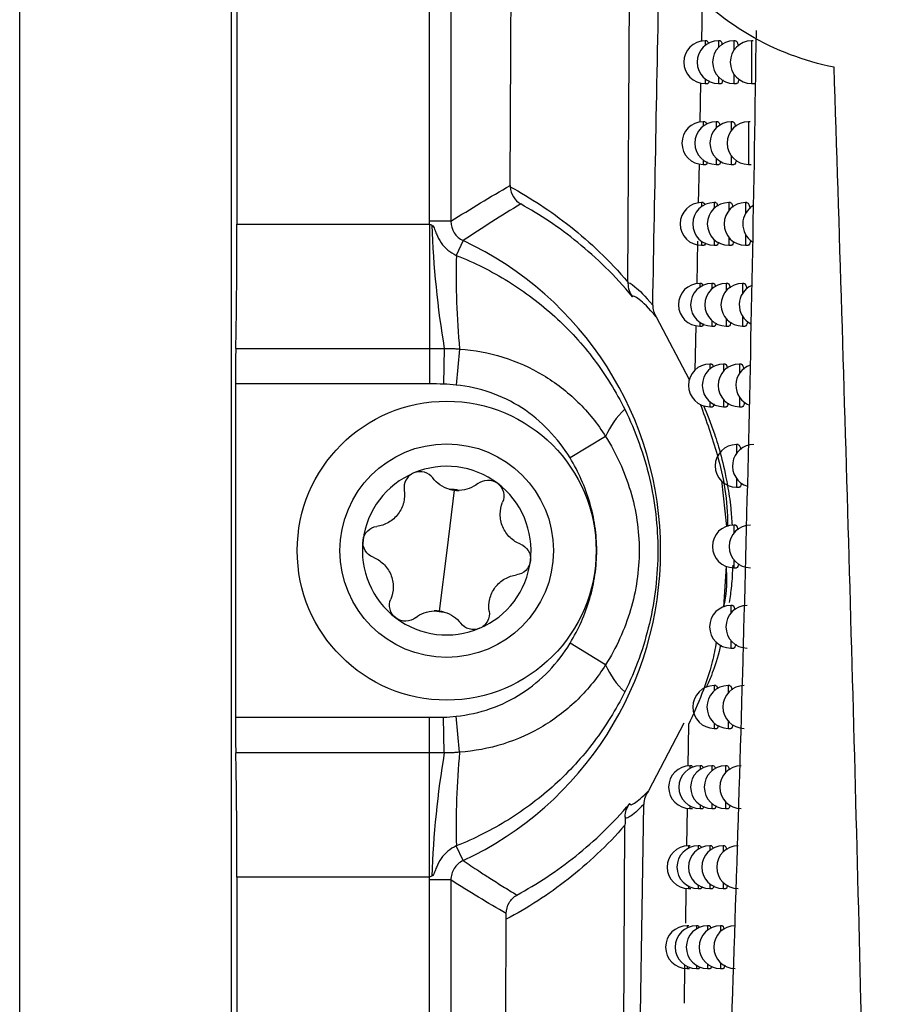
# Model space of a CAD drawing. Header units: millimetres. Extents: x 15440 to 16422, y 10215 to 11289.
# Tile 60 of 143: x 15922 to 15942, y 10649 to 10672. Entities that reach past the tile are written whole.
import ezdxf

# ---------------------------------------------------------------- set-up
doc = ezdxf.new("R2010")
doc.units = ezdxf.units.MM

msp = doc.modelspace()

# ---------------------------------------------------------------- linework, layer by layer
at = {"color": 7, "linetype": 'Continuous', "lineweight": 25}
for p, q in [((15922.047, 10616.108), (15922.047, 10873.108)), ((15927.004, 10616.064), (15927.004, 10873.151)), ((15927.135, 10821.963), (15927.135, 10667.253)), ((15931.644, 10667.319), (15931.644, 10821.897)), ((15932.144, 10821.897), (15932.144, 10667.319)), ((15936.291, 10665.895), (15936.338, 10675.141)), ((15938.031, 10672.459), (15938.013, 10671.531)), ((15938.138, 10671.546), (15938.097, 10671.546)), ((15938.097, 10671.546), (15938.097, 10671.436)), ((15938.449, 10671.546), (15938.41, 10671.546)), ((15938.41, 10671.546), (15938.41, 10671.39)), ((15938.812, 10671.546), (15938.773, 10671.546)), ((15938.773, 10671.546), (15938.773, 10671.327)), ((15939.225, 10671.546), (15939.187, 10671.546)), ((15939.187, 10671.546), (15939.187, 10670.546)), ((15938.097, 10670.656), (15938.097, 10670.546)), ((15938.41, 10670.702), (15938.41, 10670.546)), ((15938.773, 10670.765), (15938.773, 10670.546)), ((15937.994, 10670.56), (15937.976, 10669.637)), ((15938.097, 10670.546), (15938.158, 10670.546)), ((15938.41, 10670.546), (15938.473, 10670.546)), ((15938.773, 10670.546), (15938.837, 10670.546)), ((15939.187, 10670.546), (15939.251, 10670.546)), ((15938.095, 10669.651), (15938.055, 10669.651)), ((15938.055, 10669.651), (15938.055, 10669.548)), ((15938.398, 10669.651), (15938.358, 10669.651)), ((15938.358, 10669.651), (15938.358, 10669.505)), ((15938.749, 10669.651), (15938.711, 10669.651)), ((15938.711, 10669.651), (15938.711, 10669.448)), ((15939.151, 10669.651), (15939.113, 10669.651)), ((15939.113, 10669.651), (15939.113, 10668.651)), ((15938.055, 10668.753), (15938.055, 10668.651)), ((15938.358, 10668.796), (15938.358, 10668.651)), ((15938.711, 10668.853), (15938.711, 10668.651)), ((15937.956, 10668.664), (15937.938, 10667.745)), ((15938.055, 10668.651), (15938.115, 10668.651)), ((15938.358, 10668.651), (15938.421, 10668.651)), ((15938.711, 10668.651), (15938.774, 10668.651)), ((15939.113, 10668.651), (15939.178, 10668.651)), ((15938.054, 10667.757), (15938.013, 10667.757)), ((15938.013, 10667.757), (15938.013, 10667.661)), ((15938.347, 10667.757), (15938.307, 10667.757)), ((15938.307, 10667.757), (15938.307, 10667.622)), ((15938.689, 10667.757), (15938.65, 10667.757)), ((15938.65, 10667.757), (15938.65, 10667.569)), ((15939.079, 10667.757), (15939.041, 10667.757)), ((15939.041, 10667.757), (15939.041, 10667.496)), ((15927.135, 10667.253), (15931.646, 10667.253)), ((15932.144, 10667.319), (15931.644, 10667.319)), ((15931.646, 10667.253), (15931.646, 10664.342)), ((15938.307, 10666.893), (15938.307, 10666.757)), ((15938.65, 10666.945), (15938.65, 10666.757)), ((15939.041, 10667.019), (15939.041, 10666.757)), ((15932.433, 10666.866), (15932.272, 10666.522)), ((15937.921, 10666.857), (15937.901, 10665.855)), ((15938.013, 10666.853), (15938.013, 10666.757)), ((15938.013, 10666.757), (15938.074, 10666.757)), ((15938.307, 10666.757), (15938.37, 10666.757)), ((15938.65, 10666.757), (15938.713, 10666.757)), ((15939.041, 10666.757), (15939.105, 10666.757)), ((15938.013, 10665.866), (15937.972, 10665.866)), ((15937.972, 10665.866), (15937.972, 10665.777)), ((15938.297, 10665.866), (15938.258, 10665.866)), ((15938.258, 10665.866), (15938.258, 10665.74)), ((15938.629, 10665.866), (15938.59, 10665.866)), ((15938.59, 10665.866), (15938.59, 10665.691)), ((15939.008, 10665.866), (15938.97, 10665.866)), ((15938.97, 10665.866), (15938.97, 10665.626)), ((15936.952, 10665.085), (15937.725, 10663.615)), ((15938.59, 10665.041), (15938.59, 10664.866)), ((15938.97, 10665.107), (15938.97, 10664.866)), ((15937.882, 10664.879), (15937.861, 10663.827)), ((15937.972, 10664.956), (15937.972, 10664.866)), ((15937.972, 10664.866), (15938.033, 10664.866)), ((15938.258, 10664.993), (15938.258, 10664.866)), ((15938.258, 10664.866), (15938.32, 10664.866)), ((15938.59, 10664.866), (15938.654, 10664.866)), ((15938.97, 10664.866), (15939.035, 10664.866)), ((15927.107, 10664.342), (15931.646, 10664.342)), ((15931.646, 10664.342), (15931.646, 10663.511)), ((15931.99, 10664.342), (15931.974, 10663.508)), ((15932.348, 10664.328), (15932.268, 10663.483)), ((15938.249, 10663.978), (15938.209, 10663.978)), ((15938.209, 10663.978), (15938.209, 10663.859)), ((15938.571, 10663.978), (15938.532, 10663.978)), ((15938.532, 10663.978), (15938.532, 10663.815)), ((15938.939, 10663.978), (15938.901, 10663.978)), ((15938.901, 10663.978), (15938.901, 10663.755)), ((15927.1, 10663.511), (15927.1, 10655.705)), ((15931.646, 10663.511), (15927.1, 10663.511)), ((15938.901, 10663.2), (15938.901, 10662.978)), ((15938.209, 10663.096), (15938.209, 10662.978)), ((15938.209, 10662.978), (15938.271, 10662.978)), ((15938.532, 10663.14), (15938.532, 10662.978)), ((15938.532, 10662.978), (15938.595, 10662.978)), ((15938.901, 10662.978), (15938.965, 10662.978)), ((15935.766, 10662.283), (15934.935, 10661.777)), ((15938.872, 10662.091), (15938.834, 10662.091)), ((15938.834, 10662.091), (15938.834, 10661.885)), ((15938.481, 10661.249), (15938.602, 10660.17)), ((15938.834, 10661.297), (15938.834, 10661.091)), ((15932.222, 10661.022), (15932.047, 10659.608)), ((15938.834, 10661.091), (15938.898, 10661.091)), ((15938.806, 10660.207), (15938.768, 10660.207)), ((15938.768, 10660.207), (15938.768, 10660.016)), ((15932.047, 10659.608), (15931.873, 10658.194)), ((15938.768, 10659.399), (15938.768, 10659.207)), ((15938.589, 10659.248), (15938.53, 10658.287)), ((15938.768, 10659.207), (15938.832, 10659.207)), ((15938.741, 10658.326), (15938.703, 10658.326)), ((15938.703, 10658.326), (15938.703, 10658.148)), ((15935.766, 10656.933), (15934.935, 10657.439)), ((15938.703, 10657.504), (15938.703, 10657.326)), ((15938.703, 10657.326), (15938.767, 10657.326)), ((15938.35, 10656.447), (15938.311, 10656.447)), ((15938.311, 10656.447), (15938.311, 10656.323)), ((15938.678, 10656.447), (15938.64, 10656.447)), ((15938.64, 10656.447), (15938.64, 10656.281)), ((15927.1, 10655.705), (15931.646, 10655.705)), ((15931.646, 10654.873), (15931.646, 10655.705)), ((15931.99, 10654.874), (15931.974, 10655.708)), ((15932.348, 10654.888), (15932.268, 10655.732)), ((15938.64, 10655.613), (15938.64, 10655.447)), ((15937.596, 10655.57), (15936.77, 10653.984)), ((15937.711, 10655.534), (15937.695, 10654.565)), ((15938.311, 10655.571), (15938.311, 10655.447)), ((15938.311, 10655.447), (15938.373, 10655.447)), ((15938.64, 10655.447), (15938.704, 10655.447)), ((15931.646, 10654.873), (15927.107, 10654.873)), ((15931.646, 10651.963), (15931.646, 10654.873)), ((15937.785, 10654.571), (15937.744, 10654.571)), ((15937.744, 10654.571), (15937.744, 10654.511)), ((15938.021, 10654.571), (15937.981, 10654.571)), ((15937.981, 10654.571), (15937.981, 10654.486)), ((15938.298, 10654.571), (15938.259, 10654.571)), ((15938.259, 10654.571), (15938.259, 10654.455)), ((15938.617, 10654.571), (15938.578, 10654.571)), ((15938.578, 10654.571), (15938.578, 10654.416)), ((15937.679, 10653.58), (15937.664, 10652.692)), ((15937.744, 10653.63), (15937.744, 10653.571)), ((15937.744, 10653.571), (15937.803, 10653.571)), ((15937.981, 10653.655), (15937.981, 10653.571)), ((15937.981, 10653.571), (15938.041, 10653.571)), ((15938.259, 10653.686), (15938.259, 10653.571)), ((15938.259, 10653.571), (15938.321, 10653.571)), ((15938.578, 10653.725), (15938.578, 10653.571)), ((15938.578, 10653.571), (15938.642, 10653.571)), ((15936.192, 10648.125), (15936.222, 10653.18)), ((15932.433, 10652.35), (15932.272, 10652.694)), ((15937.75, 10652.697), (15937.708, 10652.697)), ((15937.708, 10652.697), (15937.708, 10652.641)), ((15937.978, 10652.697), (15937.938, 10652.697)), ((15937.938, 10652.697), (15937.938, 10652.618)), ((15938.247, 10652.697), (15938.207, 10652.697)), ((15938.207, 10652.697), (15938.207, 10652.589)), ((15938.556, 10652.697), (15938.518, 10652.697)), ((15938.518, 10652.697), (15938.518, 10652.552)), ((15927.135, 10651.963), (15927.135, 10616.195)), ((15931.646, 10651.963), (15927.135, 10651.963)), ((15932.144, 10651.897), (15931.644, 10651.897)), ((15931.644, 10620.704), (15931.644, 10651.897)), ((15932.144, 10651.897), (15932.144, 10621.204)), ((15937.648, 10651.705), (15937.635, 10650.886)), ((15937.708, 10651.752), (15937.708, 10651.697)), ((15937.708, 10651.697), (15937.767, 10651.697)), ((15937.938, 10651.776), (15937.938, 10651.697)), ((15937.938, 10651.697), (15937.998, 10651.697)), ((15938.207, 10651.805), (15938.207, 10651.697)), ((15938.207, 10651.697), (15938.27, 10651.697)), ((15938.518, 10651.841), (15938.518, 10651.697)), ((15938.518, 10651.697), (15938.581, 10651.697)), ((15937.716, 10650.825), (15937.674, 10650.825)), ((15937.674, 10650.825), (15937.674, 10650.773)), ((15937.936, 10650.825), (15937.896, 10650.825)), ((15937.896, 10650.825), (15937.896, 10650.751)), ((15938.197, 10650.825), (15938.157, 10650.825)), ((15938.157, 10650.825), (15938.157, 10650.724)), ((15938.497, 10650.825), (15938.459, 10650.825)), ((15938.459, 10650.825), (15938.459, 10650.69)), ((15937.619, 10649.911), (15937.604, 10649.014)), ((15937.674, 10649.877), (15937.674, 10649.825)), ((15937.674, 10649.825), (15937.732, 10649.825)), ((15937.896, 10649.899), (15937.896, 10649.825)), ((15937.896, 10649.825), (15937.956, 10649.825)), ((15938.157, 10649.926), (15938.157, 10649.825)), ((15938.157, 10649.825), (15938.219, 10649.825)), ((15938.459, 10649.96), (15938.459, 10649.825)), ((15938.459, 10649.825), (15938.522, 10649.825))]:
    msp.add_line(p, q, dxfattribs=at)
for radius in [3.5, 2.5]:
    msp.add_circle((15932.047, 10659.608), radius, dxfattribs=at)
for centre, radius, start, end in [((15938.097, 10671.046), 0.5, 90, 270), ((15938.41, 10671.046), 0.5, 90, 270), ((15938.773, 10671.046), 0.5, 90, 270), ((15939.187, 10671.046), 0.5, 90, 270), ((15938.055, 10669.151), 0.5, 90, 270), ((15938.358, 10669.151), 0.5, 90, 270), ((15938.711, 10669.151), 0.5, 90, 270), ((15939.113, 10669.151), 0.5, 90, 270), ((15938.013, 10667.257), 0.5, 90, 270), ((15938.307, 10667.257), 0.5, 90, 270), ((15938.65, 10667.257), 0.5, 90, 270), ((15939.041, 10667.257), 0.5, 90, 270), ((15939.48, 10667.257), 0.5, 121.4527, 236.539), ((15953.707, 10667.997), 22.022, 181.9977, 189.5523), ((15929.047, 10659.608), 8.009, 295.0051, 64.9949), ((15950.925, 10666.069), 18.658, 178.61, 185.3544), ((15937.972, 10665.366), 0.5, 90, 270), ((15938.258, 10665.366), 0.5, 90, 270), ((15938.59, 10665.366), 0.5, 90, 270), ((15938.97, 10665.366), 0.5, 90, 270), ((15939.398, 10665.366), 0.5, 114.774, 242.6836), ((15938.209, 10663.478), 0.5, 90, 270), ((15938.532, 10663.478), 0.5, 90, 270), ((15938.901, 10663.478), 0.5, 90, 270), ((15939.317, 10663.478), 0.5, 109.2462, 248.5939), ((15937.575, 10661.478), 1.979, 133.3467, 156.0079), ((15938.834, 10661.591), 0.5, 90, 270), ((15939.238, 10661.591), 0.5, 90, 252.5754), ((15932.047, 10659.608), 1.975, 52.9646, 112.9646), ((15932.047, 10659.608), 1.975, 112.9646, 172.9646), ((15932.047, 10659.608), 1.975, 352.9646, 52.9646), ((15932.047, 10659.608), 1.439, 78.3163, 87.6129), ((15932.313, 10661.765), 0.748, 254.0001, 271.9291), ((15938.768, 10659.707), 0.5, 90, 270), ((15939.161, 10659.707), 0.5, 90, 270), ((15932.047, 10659.608), 1.975, 172.9646, 232.9646), ((15932.047, 10659.608), 1.975, 292.9646, 352.9646), ((15932.047, 10659.608), 1.439, 258.3163, 267.6129), ((15931.781, 10657.451), 0.748, 74.0001, 91.9291), ((15938.703, 10657.826), 0.5, 90, 270), ((15939.085, 10657.826), 0.5, 90, 270), ((15932.047, 10659.608), 1.975, 232.9646, 292.9646), ((15937.575, 10657.737), 1.979, 203.9921, 226.6533), ((15938.311, 10655.947), 0.5, 90, 270), ((15938.64, 10655.947), 0.5, 90, 270), ((15939.012, 10655.947), 0.5, 90, 270), ((15953.707, 10651.219), 22.022, 170.4477, 178.0023), ((15950.925, 10653.147), 18.658, 174.6456, 181.39), ((15937.744, 10654.071), 0.5, 90, 270), ((15937.981, 10654.071), 0.5, 90, 270), ((15938.259, 10654.071), 0.5, 90, 270), ((15938.578, 10654.071), 0.5, 90, 270), ((15938.94, 10654.071), 0.5, 90, 270), ((15937.708, 10652.197), 0.5, 90, 270), ((15937.938, 10652.197), 0.5, 90, 270), ((15938.207, 10652.197), 0.5, 90, 270), ((15938.518, 10652.197), 0.5, 90, 270), ((15938.869, 10652.197), 0.5, 90, 270), ((15937.674, 10650.325), 0.5, 90, 270), ((15937.896, 10650.325), 0.5, 90, 270), ((15938.157, 10650.325), 0.5, 90, 270), ((15938.459, 10650.325), 0.5, 90, 270), ((15938.8, 10650.325), 0.5, 90, 270)]:
    msp.add_arc(centre, radius, start, end, dxfattribs=at)
for centre, major_axis, start_param, end_param in [((15927.073, 10667.253), (0, 3.5), 3.730624, 4.712389), ((15927.117, 10663.511), (0, 1), 0.589031, 1.570796), ((15927.117, 10655.705), (0, 1), 1.570796, 2.552562), ((15927.073, 10651.963), (0, 3.5), 4.712389, 5.694154)]:
    msp.add_ellipse(centre, major_axis=major_axis, ratio=0.017455, start_param=start_param, end_param=end_param, dxfattribs=at)
for points, knots in [([(15933.534, 10668.159), (15933.59, 10679.379), (15933.639, 10690.713), (15933.733, 10716.21), (15933.775, 10730.417), (15933.835, 10758.984), (15933.855, 10773.343), (15933.87, 10798.755), (15933.87, 10809.798), (15933.864, 10820.83)], [2.8627155, 2.8627155, 2.8627155, 2.8627155, 2.9332665, 2.9332665, 3.0202462, 3.0202462, 3.107226, 3.107226, 3.1739441, 3.1739441, 3.1739441, 3.1739441]), ([(15941.119, 10670.928), (15940.418, 10671.067), (15939.754, 10671.318), (15938.505, 10672.051), (15937.954, 10672.513), (15937.244, 10673.354), (15937.033, 10673.653), (15936.666, 10674.28), (15936.508, 10674.61), (15936.249, 10675.304), (15936.151, 10675.658), (15936.016, 10676.376), (15935.979, 10676.742), (15935.969, 10677.479), (15935.996, 10677.843), (15936.11, 10678.559), (15936.199, 10678.915), (15936.433, 10679.603), (15936.578, 10679.932), (15936.92, 10680.561), (15937.119, 10680.863), (15937.56, 10681.425), (15937.802, 10681.684), (15938.324, 10682.159), (15938.608, 10682.377), (15939.202, 10682.76), (15939.512, 10682.924), (15940.156, 10683.202), (15940.492, 10683.315), (15940.837, 10683.399)], [0, 0, 0, 0, 0.125, 0.125, 0.25, 0.25, 0.3125, 0.3125, 0.375, 0.375, 0.4375, 0.4375, 0.5, 0.5, 0.5625, 0.5625, 0.625, 0.625, 0.6875, 0.6875, 0.75, 0.75, 0.8125, 0.8125, 0.875, 0.875, 0.9375, 0.9375, 1, 1, 1, 1]), ([(15937.885, 10628.53), (15938.054, 10632.054), (15938.214, 10635.603), (15938.51, 10642.738), (15938.646, 10646.326), (15938.89, 10653.541), (15938.997, 10657.169), (15939.176, 10664.452), (15939.249, 10668.11), (15939.299, 10671.784)], [0, 0, 0, 0, 0.25, 0.25, 0.5, 0.5, 0.75, 0.75, 1, 1, 1, 1]), ([(15938.138, 10671.54), (15938.14, 10671.542), (15938.15, 10671.549), (15938.163, 10671.526), (15938.172, 10671.488), (15938.173, 10671.483)], [0, 0, 0, 0, 0.210892, 0.897199, 1, 1, 1, 1]), ([(15938.449, 10671.54), (15938.452, 10671.542), (15938.464, 10671.549), (15938.482, 10671.519), (15938.495, 10671.469), (15938.499, 10671.454)], [0, 0, 0, 0, 0.168208, 0.740038, 1, 1, 1, 1]), ([(15938.812, 10671.54), (15938.815, 10671.542), (15938.829, 10671.55), (15938.852, 10671.513), (15938.869, 10671.452), (15938.877, 10671.426)], [0, 0, 0, 0, 0.138035, 0.632041, 1, 1, 1, 1]), ([(15942.201, 10625.116), (15942.1, 10632.736), (15941.957, 10640.365), (15941.591, 10655.637), (15941.368, 10663.28), (15941.119, 10670.928)], [0, 0, 0, 0, 0.5, 0.5, 1, 1, 1, 1]), ([(15938.19, 10670.608), (15938.187, 10670.597), (15938.178, 10670.556), (15938.166, 10670.537), (15938.158, 10670.546), (15938.158, 10670.546)], [0, 0, 0, 0, 0.291928, 0.9973998, 1, 1, 1, 1]), ([(15938.515, 10670.628), (15938.511, 10670.609), (15938.498, 10670.561), (15938.482, 10670.537), (15938.473, 10670.547), (15938.473, 10670.547)], [0, 0, 0, 0, 0.384966, 0.990177, 1, 1, 1, 1]), ([(15938.892, 10670.647), (15938.885, 10670.621), (15938.869, 10670.566), (15938.848, 10670.537), (15938.837, 10670.547), (15938.837, 10670.547)], [0, 0, 0, 0, 0.45123, 0.983866, 1, 1, 1, 1]), ([(15938.095, 10669.644), (15938.097, 10669.646), (15938.107, 10669.653), (15938.12, 10669.632), (15938.127, 10669.596), (15938.128, 10669.593)], [0, 0, 0, 0, 0.220797, 0.934637, 1, 1, 1, 1]), ([(15938.398, 10669.645), (15938.4, 10669.646), (15938.412, 10669.653), (15938.429, 10669.625), (15938.441, 10669.577), (15938.444, 10669.564)], [0, 0, 0, 0, 0.175592, 0.767347, 1, 1, 1, 1]), ([(15938.749, 10669.645), (15938.752, 10669.646), (15938.766, 10669.654), (15938.788, 10669.619), (15938.804, 10669.56), (15938.811, 10669.536)], [0, 0, 0, 0, 0.143943, 0.653339, 1, 1, 1, 1]), ([(15938.461, 10668.728), (15938.457, 10668.711), (15938.445, 10668.664), (15938.43, 10668.641), (15938.421, 10668.651), (15938.421, 10668.651)], [0, 0, 0, 0, 0.367829, 0.991427, 1, 1, 1, 1]), ([(15938.827, 10668.747), (15938.82, 10668.723), (15938.805, 10668.669), (15938.786, 10668.642), (15938.775, 10668.651), (15938.774, 10668.651)], [0, 0, 0, 0, 0.437511, 0.985078, 1, 1, 1, 1]), ([(15938.145, 10668.709), (15938.143, 10668.698), (15938.134, 10668.659), (15938.123, 10668.641), (15938.115, 10668.651), (15938.115, 10668.651)], [0, 0, 0, 0, 0.269683, 0.998743, 1, 1, 1, 1]), ([(15933.535, 10668.128), (15934.009, 10667.87), (15934.48, 10667.564), (15935.174, 10667.012), (15935.403, 10666.814), (15935.853, 10666.382), (15936.075, 10666.148), (15936.291, 10665.895)], [0, 0, 0, 0, 0.5, 0.5, 0.75, 0.75, 1, 1, 1, 1]), ([(15936.401, 10665.552), (15936.195, 10665.8), (15935.983, 10666.029), (15935.554, 10666.45), (15935.337, 10666.643), (15934.677, 10667.179), (15934.229, 10667.475), (15933.779, 10667.725)], [0, 0, 0, 0, 0.25, 0.25, 0.5, 0.5, 1, 1, 1, 1]), ([(15938.054, 10667.751), (15938.056, 10667.753), (15938.066, 10667.759), (15938.077, 10667.74), (15938.084, 10667.706), (15938.084, 10667.705)], [0, 0, 0, 0, 0.23056, 0.97134, 1, 1, 1, 1]), ([(15938.347, 10667.751), (15938.35, 10667.753), (15938.361, 10667.76), (15938.377, 10667.733), (15938.388, 10667.688), (15938.39, 10667.676)], [0, 0, 0, 0, 0.183357, 0.796201, 1, 1, 1, 1]), ([(15938.689, 10667.751), (15938.691, 10667.753), (15938.705, 10667.76), (15938.726, 10667.727), (15938.741, 10667.671), (15938.746, 10667.649)], [0, 0, 0, 0, 0.150109, 0.675695, 1, 1, 1, 1]), ([(15939.079, 10667.752), (15939.082, 10667.753), (15939.097, 10667.761), (15939.124, 10667.721), (15939.143, 10667.654), (15939.153, 10667.623)], [0, 0, 0, 0, 0.125337, 0.588475, 1, 1, 1, 1]), ([(15931.698, 10667.229), (15931.734, 10667.212), (15931.75, 10667.172), (15931.778, 10667.098), (15931.791, 10667.061), (15931.835, 10666.951), (15931.872, 10666.882), (15931.961, 10666.755), (15932.016, 10666.696), (15932.135, 10666.597), (15932.2, 10666.555), (15932.272, 10666.522)], [0, 0, 0, 0, 0.125, 0.125, 0.25, 0.25, 0.5, 0.5, 0.75, 0.75, 1, 1, 1, 1]), ([(15932.144, 10667.319), (15932.144, 10667.223), (15932.171, 10667.13), (15932.272, 10666.971), (15932.346, 10666.906), (15932.433, 10666.866)], [0, 0, 0, 0, 0.5, 0.5, 1, 1, 1, 1]), ([(15938.102, 10666.812), (15938.1, 10666.802), (15938.092, 10666.764), (15938.081, 10666.76), (15938.074, 10666.757)], [0, 0, 0, 0, 0.2462642, 1, 1, 1, 1]), ([(15938.408, 10666.831), (15938.404, 10666.815), (15938.393, 10666.77), (15938.379, 10666.748), (15938.37, 10666.757), (15938.37, 10666.758)], [0, 0, 0, 0, 0.349853, 0.99269, 1, 1, 1, 1]), ([(15938.763, 10666.849), (15938.757, 10666.827), (15938.743, 10666.775), (15938.724, 10666.748), (15938.714, 10666.758), (15938.713, 10666.758)], [0, 0, 0, 0, 0.423153, 0.986294, 1, 1, 1, 1]), ([(15939.168, 10666.867), (15939.159, 10666.838), (15939.141, 10666.779), (15939.118, 10666.748), (15939.106, 10666.758), (15939.105, 10666.758)], [0, 0, 0, 0, 0.478378, 0.980608, 1, 1, 1, 1]), ([(15932.272, 10666.522), (15932.695, 10666.354), (15933.102, 10666.15), (15933.88, 10665.667), (15934.242, 10665.393), (15934.915, 10664.781), (15935.226, 10664.441), (15935.636, 10663.898), (15935.764, 10663.71), (15936.004, 10663.322), (15936.115, 10663.122), (15936.216, 10662.918)], [0, 0, 0, 0, 0.25, 0.25, 0.5, 0.5, 0.75, 0.75, 0.875, 0.875, 1, 1, 1, 1]), ([(15936.291, 10665.871), (15936.304, 10665.895), (15936.358, 10665.87), (15936.552, 10665.707), (15936.69, 10665.572), (15936.871, 10665.356)], [0, 0, 0, 0, 0.5, 0.5, 1, 1, 1, 1]), ([(15938.013, 10665.86), (15938.015, 10665.862), (15938.025, 10665.868), (15938.035, 10665.849), (15938.042, 10665.816), (15938.042, 10665.816)], [0, 0, 0, 0, 0.235442, 0.987462, 1, 1, 1, 1]), ([(15938.297, 10665.86), (15938.3, 10665.862), (15938.311, 10665.869), (15938.326, 10665.844), (15938.336, 10665.8), (15938.338, 10665.791)], [0, 0, 0, 0, 0.191536, 0.826726, 1, 1, 1, 1]), ([(15938.629, 10665.86), (15938.632, 10665.862), (15938.645, 10665.869), (15938.664, 10665.837), (15938.678, 10665.783), (15938.683, 10665.764)], [0, 0, 0, 0, 0.156551, 0.699184, 1, 1, 1, 1]), ([(15939.008, 10665.86), (15939.011, 10665.862), (15939.026, 10665.87), (15939.051, 10665.832), (15939.07, 10665.767), (15939.078, 10665.738)], [0, 0, 0, 0, 0.1306842, 0.607461, 1, 1, 1, 1]), ([(15936.952, 10665.085), (15936.778, 10665.291), (15936.646, 10665.417), (15936.462, 10665.564), (15936.412, 10665.582), (15936.401, 10665.552)], [0, 0, 0, 0, 0.5, 0.5, 1, 1, 1, 1]), ([(15938.059, 10664.917), (15938.057, 10664.909), (15938.05, 10664.872), (15938.04, 10664.869), (15938.033, 10664.866)], [0, 0, 0, 0, 0.221596, 1, 1, 1, 1]), ([(15938.356, 10664.936), (15938.352, 10664.921), (15938.342, 10664.878), (15938.329, 10664.857), (15938.32, 10664.866), (15938.32, 10664.866)], [0, 0, 0, 0, 0.330992, 0.993966, 1, 1, 1, 1]), ([(15938.701, 10664.954), (15938.695, 10664.933), (15938.682, 10664.883), (15938.664, 10664.857), (15938.654, 10664.867), (15938.654, 10664.867)], [0, 0, 0, 0, 0.408124, 0.987515, 1, 1, 1, 1]), ([(15939.094, 10664.971), (15939.086, 10664.944), (15939.069, 10664.887), (15939.047, 10664.857), (15939.035, 10664.867), (15939.035, 10664.867)], [0, 0, 0, 0, 0.465025, 0.981771, 1, 1, 1, 1]), ([(15931.99, 10664.342), (15932.05, 10664.343), (15932.11, 10664.342), (15932.199, 10664.34), (15932.229, 10664.339), (15932.288, 10664.334), (15932.318, 10664.331), (15932.348, 10664.328)], [0, 0, 0, 0, 0.5, 0.5, 0.75, 0.75, 1, 1, 1, 1]), ([(15932.348, 10664.328), (15932.695, 10664.303), (15933.033, 10664.239), (15933.689, 10664.035), (15934.009, 10663.893), (15934.598, 10663.541), (15934.871, 10663.331), (15935.365, 10662.845), (15935.581, 10662.577), (15935.766, 10662.283)], [0, 0, 0, 0, 0.25, 0.25, 0.5, 0.5, 0.75, 0.75, 1, 1, 1, 1]), ([(15938.249, 10663.972), (15938.251, 10663.973), (15938.262, 10663.98), (15938.276, 10663.956), (15938.285, 10663.915), (15938.287, 10663.908)], [0, 0, 0, 0, 0.200165, 0.859064, 1, 1, 1, 1]), ([(15938.571, 10663.972), (15938.573, 10663.973), (15938.586, 10663.981), (15938.605, 10663.95), (15938.618, 10663.898), (15938.622, 10663.881)], [0, 0, 0, 0, 0.163289, 0.723889, 1, 1, 1, 1]), ([(15938.939, 10663.972), (15938.942, 10663.973), (15938.956, 10663.981), (15938.98, 10663.944), (15938.998, 10663.883), (15939.005, 10663.856)], [0, 0, 0, 0, 0.136242, 0.627326, 1, 1, 1, 1]), ([(15934.935, 10661.777), (15934.791, 10662.013), (15934.625, 10662.23), (15934.244, 10662.626), (15934.032, 10662.802), (15933.575, 10663.098), (15933.324, 10663.22), (15932.809, 10663.399), (15932.543, 10663.457), (15932.268, 10663.483)], [0, 0, 0, 0, 0.25, 0.25, 0.5, 0.5, 0.75, 0.75, 1, 1, 1, 1]), ([(15937.986, 10663.041), (15938.125, 10662.651), (15938.452, 10661.734), (15938.638, 10660.753), (15938.62, 10660.187), (15938.619, 10660.175)], [0, 0, 0, 0, 0.421268, 0.987902, 1, 1, 1, 1]), ([(15938.057, 10663.005), (15938.141, 10662.807), (15938.273, 10662.496), (15938.473, 10661.849), (15938.606, 10661.256), (15938.697, 10660.684), (15938.721, 10660.34), (15938.731, 10660.205)], [0, 0, 0, 0, 0.367996, 0.579413, 0.789362, 0.91751, 1, 1, 1, 1]), ([(15938.305, 10663.043), (15938.302, 10663.03), (15938.292, 10662.988), (15938.279, 10662.968), (15938.271, 10662.978), (15938.271, 10662.978)], [0, 0, 0, 0, 0.311195, 0.995258, 1, 1, 1, 1]), ([(15938.639, 10663.061), (15938.634, 10663.042), (15938.622, 10662.993), (15938.605, 10662.968), (15938.595, 10662.978), (15938.595, 10662.978)], [0, 0, 0, 0, 0.392392, 0.988744, 1, 1, 1, 1]), ([(15939.021, 10663.078), (15939.014, 10663.053), (15938.998, 10662.997), (15938.977, 10662.969), (15938.966, 10662.978), (15938.965, 10662.978)], [0, 0, 0, 0, 0.452144, 0.982974, 1, 1, 1, 1]), ([(15936.216, 10662.918), (15936.343, 10662.66), (15936.455, 10662.397), (15936.649, 10661.858), (15936.73, 10661.582), (15936.86, 10661.026), (15936.909, 10660.745), (15936.975, 10660.177), (15936.991, 10659.889), (15936.991, 10659.318), (15936.974, 10659.034), (15936.909, 10658.468), (15936.859, 10658.184), (15936.663, 10657.348), (15936.471, 10656.813), (15936.216, 10656.298)], [0, 0, 0, 0, 0.125, 0.125, 0.25, 0.25, 0.375, 0.375, 0.5, 0.5, 0.625, 0.625, 0.75, 0.75, 1, 1, 1, 1]), ([(15935.766, 10662.283), (15936.02, 10661.882), (15936.214, 10661.456), (15936.416, 10660.779), (15936.468, 10660.546), (15936.537, 10660.08), (15936.554, 10659.847), (15936.555, 10659.144), (15936.484, 10658.668), (15936.217, 10657.768), (15936.02, 10657.334), (15935.766, 10656.933)], [0, 0, 0, 0, 0.25, 0.25, 0.375, 0.375, 0.5, 0.5, 0.75, 0.75, 1, 1, 1, 1]), ([(15938.872, 10662.085), (15938.875, 10662.087), (15938.888, 10662.095), (15938.911, 10662.059), (15938.927, 10662), (15938.934, 10661.976)], [0, 0, 0, 0, 0.142025, 0.648126, 1, 1, 1, 1]), ([(15934.935, 10657.439), (15935.135, 10657.767), (15935.29, 10658.118), (15935.45, 10658.666), (15935.492, 10658.854), (15935.546, 10659.233), (15935.573, 10659.611), (15935.546, 10659.989), (15935.49, 10660.368), (15935.449, 10660.556), (15935.288, 10661.103), (15935.134, 10661.449), (15934.935, 10661.777)], [0, 0, 0, 0, 0.25, 0.25, 0.375, 0.375, 0.5, 0.625, 0.625, 0.75, 0.75, 1, 1, 1, 1]), ([(15931.277, 10661.426), (15931.198, 10661.393), (15931.133, 10661.333), (15931.054, 10661.187), (15931.041, 10661.105), (15931.053, 10661.027)], [0, 0, 0, 0, 0.5, 0.5, 1, 1, 1, 1]), ([(15931.72, 10661.309), (15931.672, 10661.372), (15931.603, 10661.42), (15931.445, 10661.464), (15931.356, 10661.46), (15931.277, 10661.426)], [0, 0, 0, 0, 0.5, 0.5, 1, 1, 1, 1]), ([(15932.779, 10661.179), (15932.841, 10661.228), (15932.918, 10661.257), (15933.083, 10661.262), (15933.168, 10661.236), (15933.237, 10661.184)], [0, 0, 0, 0, 0.5, 0.5, 1, 1, 1, 1]), ([(15933.237, 10661.184), (15933.305, 10661.133), (15933.353, 10661.059), (15933.394, 10660.898), (15933.387, 10660.815), (15933.357, 10660.742)], [0, 0, 0, 0, 0.5, 0.5, 1, 1, 1, 1]), ([(15938.951, 10661.188), (15938.944, 10661.164), (15938.929, 10661.11), (15938.909, 10661.082), (15938.898, 10661.092), (15938.898, 10661.092)], [0, 0, 0, 0, 0.43868, 0.984179, 1, 1, 1, 1]), ([(15931.053, 10661.027), (15931.067, 10660.932), (15931.063, 10660.835), (15931.016, 10660.642), (15930.971, 10660.547), (15930.848, 10660.385), (15930.77, 10660.316), (15930.597, 10660.218), (15930.504, 10660.187), (15930.41, 10660.175)], [0, 0, 0, 0, 0.25, 0.25, 0.5, 0.5, 0.75, 0.75, 1, 1, 1, 1]), ([(15933.774, 10659.76), (15933.685, 10659.795), (15933.602, 10659.847), (15933.459, 10659.984), (15933.399, 10660.07), (15933.32, 10660.258), (15933.3, 10660.36), (15933.301, 10660.559), (15933.321, 10660.654), (15933.357, 10660.742)], [0, 0, 0, 0, 0.25, 0.25, 0.5, 0.5, 0.75, 0.75, 1, 1, 1, 1]), ([(15938.806, 10660.202), (15938.809, 10660.203), (15938.822, 10660.211), (15938.843, 10660.177), (15938.859, 10660.12), (15938.865, 10660.098)], [0, 0, 0, 0, 0.14805, 0.669926, 1, 1, 1, 1]), ([(15930.087, 10659.85), (15930.098, 10659.935), (15930.138, 10660.014), (15930.256, 10660.129), (15930.332, 10660.165), (15930.41, 10660.175)], [0, 0, 0, 0, 0.5, 0.5, 1, 1, 1, 1]), ([(15930.321, 10659.456), (15930.248, 10659.485), (15930.183, 10659.538), (15930.097, 10659.678), (15930.077, 10659.765), (15930.087, 10659.85)], [0, 0, 0, 0, 0.5, 0.5, 1, 1, 1, 1]), ([(15933.774, 10659.76), (15933.847, 10659.731), (15933.911, 10659.678), (15933.998, 10659.538), (15934.018, 10659.451), (15934.007, 10659.366)], [0, 0, 0, 0, 0.5, 0.5, 1, 1, 1, 1]), ([(15930.321, 10659.456), (15930.41, 10659.421), (15930.492, 10659.369), (15930.636, 10659.231), (15930.695, 10659.146), (15930.775, 10658.958), (15930.795, 10658.855), (15930.794, 10658.657), (15930.774, 10658.561), (15930.737, 10658.473)], [0, 0, 0, 0, 0.25, 0.25, 0.5, 0.5, 0.75, 0.75, 1, 1, 1, 1]), ([(15934.007, 10659.366), (15933.997, 10659.281), (15933.957, 10659.202), (15933.839, 10659.086), (15933.763, 10659.051), (15933.685, 10659.041)], [0, 0, 0, 0, 0.5, 0.5, 1, 1, 1, 1]), ([(15938.882, 10659.3), (15938.876, 10659.277), (15938.861, 10659.225), (15938.843, 10659.198), (15938.832, 10659.208), (15938.832, 10659.208)], [0, 0, 0, 0, 0.424607, 0.985387, 1, 1, 1, 1]), ([(15938.591, 10659.247), (15938.6, 10658.996), (15938.611, 10658.672), (15938.541, 10658.357), (15938.525, 10658.285)], [0, 0, 0, 0, 0.773686, 1, 1, 1, 1]), ([(15938.744, 10659.267), (15938.736, 10659.097), (15938.721, 10658.759), (15938.68, 10658.518), (15938.66, 10658.397)], [0, 0, 0, 0, 0.50138, 1, 1, 1, 1]), ([(15933.042, 10658.189), (15933.028, 10658.283), (15933.032, 10658.381), (15933.079, 10658.573), (15933.123, 10658.668), (15933.246, 10658.831), (15933.325, 10658.9), (15933.497, 10658.998), (15933.59, 10659.028), (15933.685, 10659.041)], [0, 0, 0, 0, 0.25, 0.25, 0.5, 0.5, 0.75, 0.75, 1, 1, 1, 1]), ([(15930.858, 10658.031), (15930.789, 10658.083), (15930.741, 10658.157), (15930.7, 10658.317), (15930.707, 10658.4), (15930.737, 10658.473)], [0, 0, 0, 0, 0.5, 0.5, 1, 1, 1, 1]), ([(15933.042, 10658.189), (15933.054, 10658.111), (15933.04, 10658.029), (15932.962, 10657.883), (15932.897, 10657.823), (15932.818, 10657.789)], [0, 0, 0, 0, 0.5, 0.5, 1, 1, 1, 1]), ([(15938.741, 10658.32), (15938.744, 10658.322), (15938.757, 10658.329), (15938.777, 10658.297), (15938.792, 10658.242), (15938.797, 10658.222)], [0, 0, 0, 0, 0.154334, 0.692792, 1, 1, 1, 1]), ([(15931.316, 10658.037), (15931.254, 10657.988), (15931.176, 10657.958), (15931.011, 10657.954), (15930.926, 10657.98), (15930.858, 10658.031)], [0, 0, 0, 0, 0.5, 0.5, 1, 1, 1, 1]), ([(15932.818, 10657.789), (15932.739, 10657.756), (15932.651, 10657.751), (15932.491, 10657.796), (15932.423, 10657.844), (15932.375, 10657.906)], [0, 0, 0, 0, 0.5, 0.5, 1, 1, 1, 1]), ([(15932.268, 10655.732), (15932.543, 10655.758), (15932.811, 10655.817), (15933.333, 10655.999), (15933.577, 10656.119), (15934.034, 10656.415), (15934.248, 10656.593), (15934.626, 10656.986), (15934.791, 10657.203), (15934.935, 10657.439)], [0, 0, 0, 0, 0.25, 0.25, 0.5, 0.5, 0.75, 0.75, 1, 1, 1, 1]), ([(15938.36, 10657.472), (15938.332, 10657.315), (15938.209, 10656.644), (15937.927, 10656.015), (15937.711, 10655.534)], [0, 0, 0, 0, 0.234372, 1, 1, 1, 1]), ([(15938.463, 10657.398), (15938.451, 10657.347), (15938.381, 10657.04), (15938.26, 10656.717), (15938.166, 10656.495), (15938.127, 10656.405)], [0, 0, 0, 0, 0.106315, 0.636729, 1, 1, 1, 1]), ([(15938.815, 10657.414), (15938.809, 10657.393), (15938.795, 10657.343), (15938.778, 10657.317), (15938.767, 10657.326), (15938.767, 10657.327)], [0, 0, 0, 0, 0.409895, 0.986599, 1, 1, 1, 1]), ([(15935.766, 10656.933), (15935.581, 10656.639), (15935.366, 10656.372), (15934.877, 10655.891), (15934.6, 10655.676), (15934.012, 10655.324), (15933.698, 10655.183), (15933.035, 10654.976), (15932.695, 10654.913), (15932.348, 10654.888)], [0, 0, 0, 0, 0.25, 0.25, 0.5, 0.5, 0.75, 0.75, 1, 1, 1, 1]), ([(15936.216, 10656.298), (15936.013, 10655.888), (15935.773, 10655.5), (15935.225, 10654.774), (15934.915, 10654.434), (15934.243, 10653.823), (15933.879, 10653.549), (15933.102, 10653.066), (15932.695, 10652.862), (15932.272, 10652.694)], [0, 0, 0, 0, 0.25, 0.25, 0.5, 0.5, 0.75, 0.75, 1, 1, 1, 1]), ([(15938.35, 10656.441), (15938.353, 10656.443), (15938.364, 10656.45), (15938.378, 10656.425), (15938.388, 10656.382), (15938.39, 10656.374)], [0, 0, 0, 0, 0.193712, 0.836802, 1, 1, 1, 1]), ([(15938.678, 10656.441), (15938.681, 10656.443), (15938.694, 10656.45), (15938.713, 10656.419), (15938.726, 10656.367), (15938.731, 10656.349)], [0, 0, 0, 0, 0.160896, 0.716799, 1, 1, 1, 1]), ([(15938.409, 10655.515), (15938.406, 10655.501), (15938.395, 10655.458), (15938.382, 10655.438), (15938.374, 10655.447), (15938.373, 10655.447)], [0, 0, 0, 0, 0.321655, 0.993756, 1, 1, 1, 1]), ([(15938.749, 10655.531), (15938.744, 10655.512), (15938.731, 10655.463), (15938.714, 10655.438), (15938.704, 10655.447), (15938.704, 10655.448)], [0, 0, 0, 0, 0.394513, 0.987817, 1, 1, 1, 1]), ([(15932.348, 10654.888), (15932.318, 10654.885), (15932.288, 10654.882), (15932.229, 10654.877), (15932.199, 10654.876), (15932.11, 10654.873), (15932.05, 10654.873), (15931.99, 10654.874)], [0, 0, 0, 0, 0.25, 0.25, 0.5, 0.5, 1, 1, 1, 1]), ([(15937.785, 10654.564), (15937.787, 10654.566), (15937.794, 10654.573), (15937.801, 10654.548), (15937.806, 10654.531)], [0, 0, 0, 0, 0.290006, 1, 1, 1, 1]), ([(15938.021, 10654.564), (15938.023, 10654.566), (15938.032, 10654.574), (15938.042, 10654.544), (15938.05, 10654.522)], [0, 0, 0, 0, 0.238881, 1, 1, 1, 1]), ([(15938.298, 10654.565), (15938.3, 10654.566), (15938.311, 10654.573), (15938.325, 10654.55), (15938.334, 10654.509), (15938.336, 10654.503)], [0, 0, 0, 0, 0.202332, 0.869135, 1, 1, 1, 1]), ([(15938.617, 10654.565), (15938.619, 10654.566), (15938.631, 10654.574), (15938.649, 10654.544), (15938.662, 10654.494), (15938.666, 10654.479)], [0, 0, 0, 0, 0.167757, 0.74203, 1, 1, 1, 1]), ([(15936.335, 10653.687), (15936.336, 10653.645), (15936.375, 10653.648), (15936.521, 10653.744), (15936.629, 10653.836), (15936.77, 10653.984)], [0, 0, 0, 0, 0.5, 0.5, 1, 1, 1, 1]), ([(15933.691, 10651.544), (15934.165, 10651.801), (15934.626, 10652.103), (15935.512, 10652.812), (15935.936, 10653.217), (15936.335, 10653.687)], [0, 0, 0, 0, 0.5, 0.5, 1, 1, 1, 1]), ([(15936.201, 10622.541), (15936.207, 10623.182), (15936.218, 10623.822), (15936.235, 10625.105), (15936.243, 10625.747), (15936.27, 10627.674), (15936.287, 10628.961), (15936.341, 10632.827), (15936.378, 10635.413), (15936.493, 10643.195), (15936.574, 10648.415), (15936.663, 10653.667)], [0, 0, 0, 0, 0.0625, 0.0625, 0.125, 0.125, 0.25, 0.25, 0.5, 0.5, 1, 1, 1, 1]), ([(15936.663, 10653.667), (15936.521, 10653.52), (15936.412, 10653.428), (15936.264, 10653.332), (15936.225, 10653.329), (15936.223, 10653.371)], [0, 0, 0, 0, 0.5, 0.5, 1, 1, 1, 1]), ([(15938.067, 10653.618), (15938.065, 10653.611), (15938.058, 10653.576), (15938.049, 10653.573), (15938.041, 10653.571)], [0, 0, 0, 0, 0.1961238, 1, 1, 1, 1]), ([(15938.354, 10653.635), (15938.351, 10653.622), (15938.342, 10653.581), (15938.329, 10653.561), (15938.321, 10653.571), (15938.321, 10653.571)], [0, 0, 0, 0, 0.301805, 0.995042, 1, 1, 1, 1]), ([(15938.684, 10653.651), (15938.68, 10653.633), (15938.668, 10653.585), (15938.652, 10653.561), (15938.642, 10653.571), (15938.642, 10653.571)], [0, 0, 0, 0, 0.378428, 0.989042, 1, 1, 1, 1]), ([(15936.222, 10653.18), (15935.802, 10652.699), (15935.356, 10652.282), (15934.425, 10651.552), (15933.94, 10651.241), (15933.442, 10650.977)], [0, 0, 0, 0, 0.5, 0.5, 1, 1, 1, 1]), ([(15932.272, 10652.694), (15932.129, 10652.628), (15932.007, 10652.524), (15931.872, 10652.334), (15931.835, 10652.263), (15931.791, 10652.154), (15931.778, 10652.117), (15931.75, 10652.044), (15931.734, 10652.004), (15931.698, 10651.987)], [0, 0, 0, 0, 0.5, 0.5, 0.75, 0.75, 0.875, 0.875, 1, 1, 1, 1]), ([(15937.978, 10652.69), (15937.98, 10652.692), (15937.989, 10652.7), (15937.998, 10652.671), (15938.005, 10652.649)], [0, 0, 0, 0, 0.2476063, 1, 1, 1, 1]), ([(15938.247, 10652.691), (15938.249, 10652.692), (15938.26, 10652.699), (15938.272, 10652.677), (15938.281, 10652.639), (15938.282, 10652.634)], [0, 0, 0, 0, 0.21143, 0.903386, 1, 1, 1, 1]), ([(15938.556, 10652.691), (15938.559, 10652.692), (15938.571, 10652.699), (15938.588, 10652.671), (15938.6, 10652.624), (15938.603, 10652.61)], [0, 0, 0, 0, 0.17494, 0.768575, 1, 1, 1, 1]), ([(15932.433, 10652.35), (15932.346, 10652.31), (15932.273, 10652.245), (15932.172, 10652.086), (15932.144, 10651.992), (15932.144, 10651.897)], [0, 0, 0, 0, 0.5, 0.5, 1, 1, 1, 1]), ([(15932.433, 10652.35), (15932.554, 10652.268), (15932.675, 10652.187), (15932.797, 10652.108), (15932.884, 10652.051), (15932.971, 10651.994), (15933.058, 10651.939), (15933.16, 10651.874), (15933.262, 10651.809), (15933.363, 10651.746), (15933.472, 10651.678), (15933.581, 10651.611), (15933.691, 10651.544)], [0.00049138, 0.00049138, 0.00049138, 0.00049138, 0.02207927, 0.02207927, 0.02207927, 0.0375117, 0.0375117, 0.0375117, 0.05550666, 0.05550666, 0.05550666, 0.07477436, 0.07477436, 0.07477436, 0.07477436]), ([(15938.022, 10651.741), (15938.021, 10651.735), (15938.014, 10651.701), (15938.005, 10651.699), (15937.998, 10651.697)], [0, 0, 0, 0, 0.1694119, 1, 1, 1, 1]), ([(15938.301, 10651.757), (15938.299, 10651.746), (15938.29, 10651.706), (15938.278, 10651.687), (15938.27, 10651.697), (15938.27, 10651.697)], [0, 0, 0, 0, 0.2809906, 0.9963447, 1, 1, 1, 1]), ([(15938.622, 10651.773), (15938.617, 10651.756), (15938.606, 10651.71), (15938.591, 10651.687), (15938.581, 10651.697), (15938.581, 10651.697)], [0, 0, 0, 0, 0.361604, 0.990275, 1, 1, 1, 1]), ([(15933.443, 10651.11), (15933.442, 10651.2), (15933.467, 10651.287), (15933.553, 10651.438), (15933.617, 10651.501), (15933.691, 10651.544)], [0, 0, 0, 0, 0.5, 0.5, 1, 1, 1, 1]), ([(15937.936, 10650.819), (15937.938, 10650.821), (15937.946, 10650.828), (15937.955, 10650.8), (15937.961, 10650.78)], [0, 0, 0, 0, 0.256666, 1, 1, 1, 1]), ([(15938.197, 10650.819), (15938.199, 10650.821), (15938.209, 10650.828), (15938.221, 10650.807), (15938.229, 10650.771), (15938.23, 10650.768)], [0, 0, 0, 0, 0.221047, 0.939724, 1, 1, 1, 1]), ([(15938.497, 10650.819), (15938.5, 10650.821), (15938.511, 10650.828), (15938.527, 10650.801), (15938.538, 10650.756), (15938.541, 10650.745)], [0, 0, 0, 0, 0.182471, 0.796531, 1, 1, 1, 1]), ([(15937.978, 10649.866), (15937.977, 10649.862), (15937.971, 10649.829), (15937.963, 10649.827), (15937.956, 10649.825)], [0, 0, 0, 0, 0.1412793, 1, 1, 1, 1]), ([(15938.249, 10649.882), (15938.247, 10649.872), (15938.238, 10649.834), (15938.227, 10649.816), (15938.219, 10649.825), (15938.219, 10649.825)], [0, 0, 0, 0, 0.259157, 0.997666, 1, 1, 1, 1]), ([(15938.56, 10649.898), (15938.556, 10649.882), (15938.545, 10649.838), (15938.531, 10649.816), (15938.522, 10649.825), (15938.522, 10649.826)], [0, 0, 0, 0, 0.344004, 0.991518, 1, 1, 1, 1])]:
    msp.add_open_spline(points, degree=3, knots=knots, dxfattribs=at)
for points in [[(15936.871, 10665.356), (15936.923, 10668.117), (15936.977, 10670.885), (15937.034, 10673.658)], [(15932.144, 10667.319), (15932.607, 10667.614), (15933.071, 10667.892), (15933.534, 10668.159)], [(15933.534, 10668.159), (15933.534, 10668.148), (15933.534, 10668.138), (15933.535, 10668.128)], [(15933.535, 10668.128), (15933.545, 10667.958), (15933.642, 10667.806), (15933.779, 10667.725)], [(15933.779, 10667.725), (15933.328, 10667.453), (15932.879, 10667.168), (15932.433, 10666.866)], [(15931.646, 10667.253), (15931.645, 10667.275), (15931.644, 10667.297), (15931.644, 10667.319)], [(15931.646, 10667.253), (15931.664, 10667.245), (15931.681, 10667.237), (15931.698, 10667.229)], [(15936.291, 10665.871), (15936.29, 10665.752), (15936.331, 10665.64), (15936.401, 10665.552)], [(15936.291, 10665.895), (15936.291, 10665.887), (15936.291, 10665.879), (15936.291, 10665.871)], [(15936.871, 10665.356), (15936.869, 10665.26), (15936.897, 10665.166), (15936.952, 10665.085)], [(15931.646, 10664.342), (15931.761, 10664.342), (15931.876, 10664.342), (15931.99, 10664.342)], [(15931.974, 10663.508), (15931.865, 10663.51), (15931.755, 10663.511), (15931.646, 10663.511)], [(15932.268, 10663.483), (15932.17, 10663.493), (15932.073, 10663.506), (15931.974, 10663.508)], [(15932.107, 10661.045), (15931.947, 10661.091), (15931.814, 10661.187), (15931.72, 10661.309)], [(15932.779, 10661.179), (15932.658, 10661.083), (15932.505, 10661.022), (15932.339, 10661.017)], [(15931.316, 10658.037), (15931.437, 10658.133), (15931.589, 10658.193), (15931.756, 10658.199)], [(15931.987, 10658.17), (15932.148, 10658.124), (15932.281, 10658.029), (15932.375, 10657.906)], [(15931.646, 10655.705), (15931.755, 10655.705), (15931.865, 10655.706), (15931.974, 10655.708)], [(15931.974, 10655.708), (15932.073, 10655.71), (15932.17, 10655.723), (15932.268, 10655.732)], [(15931.99, 10654.874), (15931.876, 10654.873), (15931.761, 10654.873), (15931.646, 10654.873)], [(15936.77, 10653.984), (15936.702, 10653.891), (15936.665, 10653.78), (15936.663, 10653.667)], [(15936.223, 10653.371), (15936.224, 10653.487), (15936.265, 10653.599), (15936.335, 10653.687)], [(15936.223, 10653.371), (15936.223, 10653.307), (15936.222, 10653.242), (15936.222, 10653.18)], [(15931.644, 10651.897), (15931.644, 10651.919), (15931.645, 10651.941), (15931.646, 10651.963)], [(15931.698, 10651.987), (15931.681, 10651.978), (15931.664, 10651.971), (15931.646, 10651.963)], [(15933.443, 10651.11), (15933.01, 10651.36), (15932.577, 10651.621), (15932.144, 10651.897)], [(15933.262, 10622.323), (15933.327, 10631.765), (15933.387, 10641.323), (15933.442, 10650.977)], [(15933.442, 10650.977), (15933.443, 10651.02), (15933.443, 10651.065), (15933.443, 10651.11)]]:
    msp.add_open_spline(points, degree=3, dxfattribs=at)

doc.saveas('drawing.dxf')
